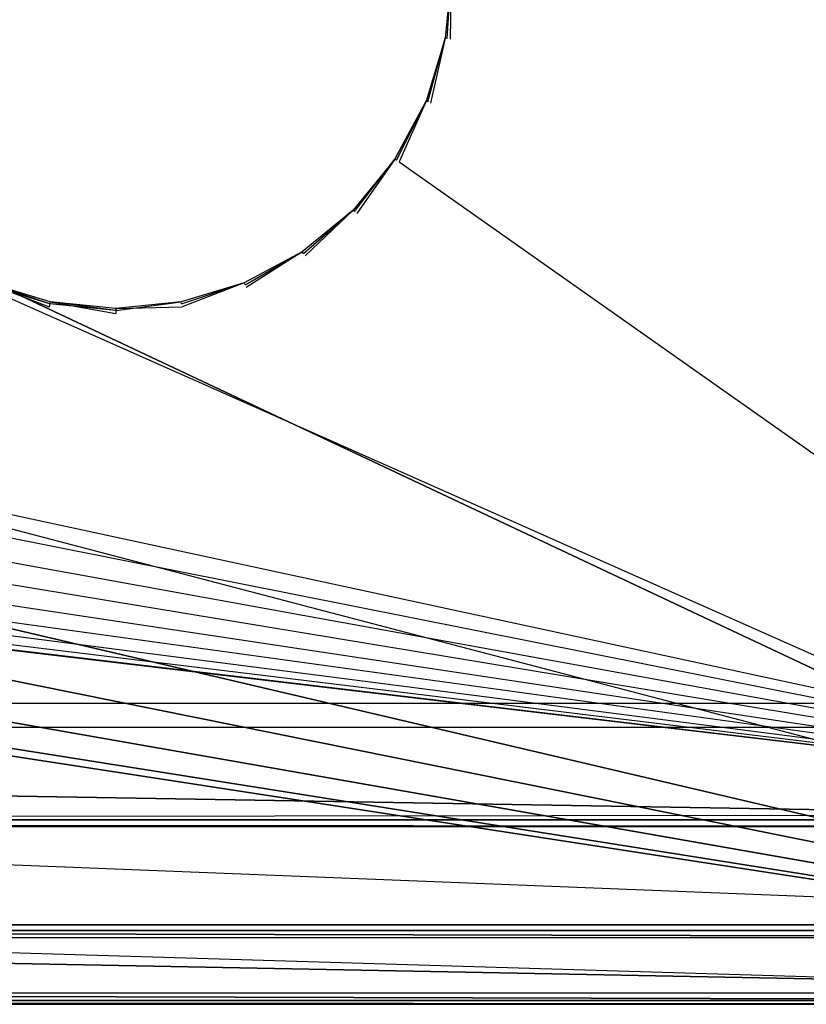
# Model space of a CAD drawing. Extents: x 0 to 1.6, y -0.5 to 0.
# Tile 14 of 23: x 1.17 to 1.39, y -0.5 to -0.23. Entities that reach past the tile are written whole.
import ezdxf

# ---------------------------------------------------------------- set-up
doc = ezdxf.new("R2010")
doc.units = 0
for name, color, linetype in [('L0_FRONT_LEGATO_S2S2_X_3400__Y_', 7, 'CONTINUOUS'), ('L12_KORPUS_LEGATO_BO_X_15620__Y', 7, 'CONTINUOUS'), ('L14_KORPUS_LEGATO_3_N_B14600___', 7, 'CONTINUOUS'), ('L17_KORPUS_LEGATO_0_N_B14600___', 7, 'CONTINUOUS'), ('L5_DRAWERBOX_LEGATO_REL_3_X_688', 7, 'CONTINUOUS'), ('L9_PLATTE_LEGATO_N_B14600__0___', 7, 'CONTINUOUS')]:
    doc.layers.add(name, color=color, linetype=linetype)

msp = doc.modelspace()

# ---------------------------------------------------------------- linework, layer by layer
at = {"layer": 'L0_FRONT_LEGATO_S2S2_X_3400__Y_', "color": 8}
for points, invisible_edges in [([(1.596, -0.482, 0.34), (0.804, -0.48, 0.34), (0.804, -0.482, 0.34), (1.596, -0.482, 0.34)], 13), ([(0.804, -0.48, 0.34), (1.596, -0.482, 0.34), (1.596, -0.48, 0.34), (0.804, -0.48, 0.34)], 14), ([(0.804, -0.48), (1.596, -0.482), (0.804, -0.482), (0.804, -0.48)], 13), ([(1.596, -0.482), (0.804, -0.48), (1.596, -0.48), (1.596, -0.482)], 14), ([(0.804, -0.48, 0.002), (1.596, -0.48, 0.338), (1.596, -0.48, 0.002), (0.804, -0.48, 0.002)], 13), ([(1.596, -0.48, 0.338), (0.804, -0.48, 0.002), (0.804, -0.48, 0.338), (1.596, -0.48, 0.338)], 14), ([(0.804, -0.48, 0.338), (1.596, -0.48, 0.34), (1.596, -0.48, 0.338), (0.804, -0.48, 0.338)], 13), ([(1.596, -0.48, 0.34), (0.804, -0.48, 0.338), (0.804, -0.48, 0.34), (1.596, -0.48, 0.34)], 14), ([(0.804, -0.48), (1.596, -0.48, 0.002), (1.596, -0.48), (0.804, -0.48)], 13), ([(1.596, -0.48, 0.002), (0.804, -0.48), (0.804, -0.48, 0.002), (1.596, -0.48, 0.002)], 14), ([(0.804, -0.482), (1.596, -0.497), (0.804, -0.497), (0.804, -0.482)], 13), ([(1.596, -0.497), (0.804, -0.482), (1.596, -0.482), (1.596, -0.497)], 14), ([(1.596, -0.497, 0.34), (0.804, -0.482, 0.34), (0.804, -0.497, 0.34), (1.596, -0.497, 0.34)], 13), ([(0.804, -0.482, 0.34), (1.596, -0.497, 0.34), (1.596, -0.482, 0.34), (0.804, -0.482, 0.34)], 14), ([(0.804, -0.497), (1.596, -0.499), (0.804, -0.499), (0.804, -0.497)], 13), ([(1.596, -0.499), (0.804, -0.497), (1.596, -0.497), (1.596, -0.499)], 14), ([(1.596, -0.499, 0.34), (0.804, -0.497, 0.34), (0.804, -0.499, 0.34), (1.596, -0.499, 0.34)], 13), ([(0.804, -0.497, 0.34), (1.596, -0.499, 0.34), (1.596, -0.497, 0.34), (0.804, -0.497, 0.34)], 14), ([(1.596, -0.499, 0.338), (0.804, -0.499, 0.002), (1.596, -0.499, 0.002), (1.596, -0.499, 0.338)], 13), ([(0.804, -0.499, 0.002), (1.596, -0.499, 0.338), (0.804, -0.499, 0.338), (0.804, -0.499, 0.002)], 14), ([(1.596, -0.499, 0.002), (0.804, -0.499), (1.596, -0.499), (1.596, -0.499, 0.002)], 13), ([(0.804, -0.499), (1.596, -0.499, 0.002), (0.804, -0.499, 0.002), (0.804, -0.499)], 14), ([(1.596, -0.499, 0.34), (0.804, -0.499, 0.338), (1.596, -0.499, 0.338), (1.596, -0.499, 0.34)], 13), ([(0.804, -0.499, 0.338), (1.596, -0.499, 0.34), (0.804, -0.499, 0.34), (0.804, -0.499, 0.338)], 14)]:
    msp.add_3dface(points, dxfattribs=dict(at, invisible_edges=invisible_edges))
at = {"layer": 'L12_KORPUS_LEGATO_BO_X_15620__Y', "color": 8}
for points, invisible_edges in [([(1.581, -0.4785, 0.02), (0.019, -0.069, 0.02), (0.019, -0.4785, 0.02), (1.581, -0.4785, 0.02)], 13), ([(0.019, -0.069, 0.02), (1.581, -0.4785, 0.02), (1.581, -0.069, 0.02), (0.019, -0.069, 0.02)], 14), ([(1.581, -0.069, 0.001), (0.019, -0.4785, 0.001), (0.019, -0.069, 0.001), (1.581, -0.069, 0.001)], 13), ([(0.019, -0.4785, 0.001), (1.581, -0.069, 0.001), (1.581, -0.4785, 0.001), (0.019, -0.4785, 0.001)], 14), ([(1.581, -0.4785, 0.02), (0.019, -0.4785, 0.001), (1.581, -0.4785, 0.001), (1.581, -0.4785, 0.02)], 13), ([(0.019, -0.4785, 0.001), (1.581, -0.4785, 0.02), (0.019, -0.4785, 0.02), (0.019, -0.4785, 0.001)], 14)]:
    msp.add_3dface(points, dxfattribs=dict(at, invisible_edges=invisible_edges))
at = {"layer": 'L14_KORPUS_LEGATO_3_N_B14600___', "color": 8}
for points, invisible_edges in [([(0.019, -0.4785, 0.313), (0.079, -0.4185, 0.313), (1.581, -0.4785, 0.313), (0.019, -0.4785, 0.313)], 10), ([(1.581, -0.4785, 0.332), (0.079, -0.4185, 0.332), (0.019, -0.4785, 0.332), (1.581, -0.4785, 0.332)], 13), ([(1.581, -0.4785, 0.313), (0.079, -0.4185, 0.313), (1.521, -0.4185, 0.313), (1.581, -0.4785, 0.313)], 15), ([(0.079, -0.4185, 0.332), (1.521, -0.4185, 0.313), (0.079, -0.4185, 0.313), (0.079, -0.4185, 0.332)], 13), ([(1.521, -0.4185, 0.313), (0.079, -0.4185, 0.332), (1.521, -0.4185, 0.332), (1.521, -0.4185, 0.313)], 14), ([(0.079, -0.4185, 0.332), (1.581, -0.4785, 0.332), (1.521, -0.4185, 0.332), (0.079, -0.4185, 0.332)], 14), ([(1.581, -0.4785, 0.332), (0.019, -0.4785, 0.313), (1.581, -0.4785, 0.313), (1.581, -0.4785, 0.332)], 13), ([(0.019, -0.4785, 0.313), (1.581, -0.4785, 0.332), (0.019, -0.4785, 0.332), (0.019, -0.4785, 0.313)], 14)]:
    msp.add_3dface(points, dxfattribs=dict(at, invisible_edges=invisible_edges))
at = {"layer": 'L17_KORPUS_LEGATO_0_N_B14600___', "color": 8}
for points, invisible_edges in [([(0.075, -0.425, 0.332), (1.55, -0.45, 0.332), (0.05, -0.45, 0.332), (0.075, -0.425, 0.332)], 13), ([(1.55, -0.45, 0.342), (0.075, -0.425, 0.342), (0.05, -0.45, 0.342), (1.55, -0.45, 0.342)], 13), ([(1.55, -0.45, 0.332), (0.075, -0.425, 0.332), (1.525, -0.425, 0.332), (1.55, -0.45, 0.332)], 14), ([(0.075, -0.425, 0.342), (1.55, -0.45, 0.342), (1.525, -0.425, 0.342), (0.075, -0.425, 0.342)], 14), ([(0.075, -0.425, 0.342), (1.525, -0.425, 0.332), (0.075, -0.425, 0.332), (0.075, -0.425, 0.342)], 13), ([(1.525, -0.425, 0.332), (0.075, -0.425, 0.342), (1.525, -0.425, 0.342), (1.525, -0.425, 0.332)], 14), ([(1.55, -0.45, 0.342), (0.05, -0.45, 0.332), (1.55, -0.45, 0.332), (1.55, -0.45, 0.342)], 13), ([(0.05, -0.45, 0.332), (1.55, -0.45, 0.342), (0.05, -0.45, 0.342), (0.05, -0.45, 0.332)], 14)]:
    msp.add_3dface(points, dxfattribs=dict(at, invisible_edges=invisible_edges))
at = {"layer": 'L5_DRAWERBOX_LEGATO_REL_3_X_688', "color": 8}
for points, invisible_edges in [([(1.539515, -0.48, 0.048), (0.850985, -0.156, 0.048), (0.850985, -0.48, 0.048), (1.539515, -0.48, 0.048)], 13), ([(0.850985, -0.156, 0.048), (1.539515, -0.48, 0.048), (1.539515, -0.156, 0.048), (0.850985, -0.156, 0.048)], 14), ([(0.850985, -0.156, 0.032), (1.539515, -0.48, 0.032), (0.850985, -0.48, 0.032), (0.850985, -0.156, 0.032)], 13), ([(1.539515, -0.48, 0.032), (0.850985, -0.156, 0.032), (1.539515, -0.156, 0.032), (1.539515, -0.48, 0.032)], 14), ([(1.539515, -0.48, 0.048), (0.850985, -0.48, 0.032), (1.539515, -0.48, 0.032), (1.539515, -0.48, 0.048)], 13), ([(0.850985, -0.48, 0.032), (1.539515, -0.48, 0.048), (0.850985, -0.48, 0.048), (0.850985, -0.48, 0.032)], 14)]:
    msp.add_3dface(points, dxfattribs=dict(at, invisible_edges=invisible_edges))
at = {"layer": 'L9_PLATTE_LEGATO_N_B14600__0___', "color": 8}
for points, invisible_edges in [([(1.548577, -0.448631, 0.342), (0.490052, -0.238437, 0.342), (0.491817, -0.220523, 0.342), (1.548577, -0.448631, 0.342)], 10), ([(0.490634, -0.238552, 0.38), (1.598322, -0.498375, 0.38), (0.492409, -0.220523, 0.38), (0.490634, -0.238552, 0.38)], 10), ([(1.548577, -0.448631, 0.342), (0.491817, -0.220523, 0.342), (1.164945, -0.305054, 0.342), (1.548577, -0.448631, 0.342)], 13), ([(0.492409, -0.220523, 0.38), (1.598322, -0.498375, 0.38), (1.164635, -0.305801, 0.38), (0.492409, -0.220523, 0.38)], 13), ([(1.289159, -0.238266, 0.38), (1.290907, -0.220523, 0.379138), (1.289159, -0.238266, 0.379138), (1.289159, -0.238266, 0.38)], 13), ([(1.290907, -0.220523, 0.379138), (1.289159, -0.238266, 0.38), (1.290907, -0.220523, 0.38), (1.290907, -0.220523, 0.379138)], 14), ([(1.289159, -0.238266, 0.342861), (1.290907, -0.220523, 0.342), (1.289159, -0.238266, 0.342), (1.289159, -0.238266, 0.342861)], 13), ([(1.290907, -0.220523, 0.342), (1.289159, -0.238266, 0.342861), (1.290907, -0.220523, 0.342861), (1.290907, -0.220523, 0.342)], 14), ([(1.289159, -0.238266, 0.379138), (1.290907, -0.220523, 0.342861), (1.289159, -0.238266, 0.342861), (1.289159, -0.238266, 0.379138)], 13), ([(1.290907, -0.220523, 0.342861), (1.289159, -0.238266, 0.379138), (1.290907, -0.220523, 0.379138), (1.290907, -0.220523, 0.342861)], 14), ([(1.29049, -0.23853, 0.38), (1.290907, -0.220523, 0.38), (1.289159, -0.238266, 0.38), (1.29049, -0.23853, 0.38)], 13), ([(1.290907, -0.220523, 0.342), (1.289697, -0.238373, 0.342), (1.289159, -0.238266, 0.342), (1.290907, -0.220523, 0.342)], 13), ([(1.548577, -0.448631, 0.342), (1.289697, -0.238373, 0.342), (1.291455, -0.220523, 0.342), (1.548577, -0.448631, 0.342)], 15), ([(1.289697, -0.238373, 0.342), (1.290907, -0.220523, 0.342), (1.291455, -0.220523, 0.342), (1.289697, -0.238373, 0.342)], 14), ([(1.29049, -0.23853, 0.38), (1.598322, -0.498375, 0.38), (1.292263, -0.220523, 0.38), (1.29049, -0.23853, 0.38)], 15), ([(1.290907, -0.220523, 0.38), (1.29049, -0.23853, 0.38), (1.292263, -0.220523, 0.38), (1.290907, -0.220523, 0.38)], 14), ([(1.548577, -0.448631, 0.342), (1.291455, -0.220523, 0.342), (1.548577, -0.220523, 0.342), (1.548577, -0.448631, 0.342)], 15), ([(1.292263, -0.220523, 0.38), (1.598322, -0.498375, 0.38), (1.598322, -0.220523, 0.38), (1.292263, -0.220523, 0.38)], 15), ([(1.548577, -0.448631, 0.342), (0.484827, -0.255662, 0.342), (0.490052, -0.238437, 0.342), (1.548577, -0.448631, 0.342)], 13), ([(0.485374, -0.255889, 0.38), (1.598322, -0.498375, 0.38), (0.490634, -0.238552, 0.38), (0.485374, -0.255889, 0.38)], 13), ([(1.283984, -0.255327, 0.38), (1.289159, -0.238266, 0.379138), (1.283984, -0.255327, 0.379138), (1.283984, -0.255327, 0.38)], 13), ([(1.289159, -0.238266, 0.379138), (1.283984, -0.255327, 0.38), (1.289159, -0.238266, 0.38), (1.289159, -0.238266, 0.379138)], 14), ([(1.283984, -0.255327, 0.342861), (1.289159, -0.238266, 0.342), (1.283984, -0.255327, 0.342), (1.283984, -0.255327, 0.342861)], 13), ([(1.289159, -0.238266, 0.342), (1.283984, -0.255327, 0.342861), (1.289159, -0.238266, 0.342861), (1.289159, -0.238266, 0.342)], 14), ([(1.283984, -0.255327, 0.379138), (1.289159, -0.238266, 0.342861), (1.283984, -0.255327, 0.342861), (1.283984, -0.255327, 0.379138)], 13), ([(1.289159, -0.238266, 0.342861), (1.283984, -0.255327, 0.379138), (1.289159, -0.238266, 0.379138), (1.289159, -0.238266, 0.342861)], 14), ([(1.285237, -0.255846, 0.38), (1.289159, -0.238266, 0.38), (1.283984, -0.255327, 0.38), (1.285237, -0.255846, 0.38)], 13), ([(1.289159, -0.238266, 0.342), (1.28449, -0.255537, 0.342), (1.283984, -0.255327, 0.342), (1.289159, -0.238266, 0.342)], 13), ([(1.28449, -0.255537, 0.342), (1.289159, -0.238266, 0.342), (1.289697, -0.238373, 0.342), (1.28449, -0.255537, 0.342)], 14), ([(1.548577, -0.448631, 0.342), (1.28449, -0.255537, 0.342), (1.289697, -0.238373, 0.342), (1.548577, -0.448631, 0.342)], 15), ([(1.289159, -0.238266, 0.38), (1.285237, -0.255846, 0.38), (1.29049, -0.23853, 0.38), (1.289159, -0.238266, 0.38)], 14), ([(1.285237, -0.255846, 0.38), (1.598322, -0.498375, 0.38), (1.29049, -0.23853, 0.38), (1.285237, -0.255846, 0.38)], 15), ([(1.548577, -0.448631, 0.342), (0.476342, -0.271537, 0.342), (0.484827, -0.255662, 0.342), (1.548577, -0.448631, 0.342)], 10), ([(0.476834, -0.271866, 0.38), (1.598322, -0.498375, 0.38), (0.485374, -0.255889, 0.38), (0.476834, -0.271866, 0.38)], 10), ([(1.275579, -0.271051, 0.38), (1.283984, -0.255327, 0.379138), (1.275579, -0.271051, 0.379138), (1.275579, -0.271051, 0.38)], 13), ([(1.283984, -0.255327, 0.379138), (1.275579, -0.271051, 0.38), (1.283984, -0.255327, 0.38), (1.283984, -0.255327, 0.379138)], 14), ([(1.283984, -0.255327, 0.342861), (1.275579, -0.271051, 0.342), (1.275579, -0.271051, 0.342861), (1.283984, -0.255327, 0.342861)], 13), ([(1.275579, -0.271051, 0.342), (1.283984, -0.255327, 0.342861), (1.283984, -0.255327, 0.342), (1.275579, -0.271051, 0.342)], 14), ([(1.275579, -0.271051, 0.379138), (1.283984, -0.255327, 0.342861), (1.275579, -0.271051, 0.342861), (1.275579, -0.271051, 0.379138)], 13), ([(1.283984, -0.255327, 0.342861), (1.275579, -0.271051, 0.379138), (1.283984, -0.255327, 0.379138), (1.283984, -0.255327, 0.342861)], 14), ([(1.276707, -0.271804, 0.38), (1.283984, -0.255327, 0.38), (1.275579, -0.271051, 0.38), (1.276707, -0.271804, 0.38)], 13), ([(1.283984, -0.255327, 0.342), (1.276035, -0.271355, 0.342), (1.275579, -0.271051, 0.342), (1.283984, -0.255327, 0.342)], 13), ([(1.276035, -0.271355, 0.342), (1.283984, -0.255327, 0.342), (1.28449, -0.255537, 0.342), (1.276035, -0.271355, 0.342)], 14), ([(1.548577, -0.448631, 0.342), (1.276035, -0.271355, 0.342), (1.28449, -0.255537, 0.342), (1.548577, -0.448631, 0.342)], 15), ([(1.283984, -0.255327, 0.38), (1.276707, -0.271804, 0.38), (1.285237, -0.255846, 0.38), (1.283984, -0.255327, 0.38)], 14), ([(1.276707, -0.271804, 0.38), (1.598322, -0.498375, 0.38), (1.285237, -0.255846, 0.38), (1.276707, -0.271804, 0.38)], 14), ([(1.548577, -0.448631, 0.342), (0.464923, -0.285452, 0.342), (0.476342, -0.271537, 0.342), (1.548577, -0.448631, 0.342)], 13), ([(0.465341, -0.28587, 0.38), (1.598322, -0.498375, 0.38), (0.476834, -0.271866, 0.38), (0.465341, -0.28587, 0.38)], 13), ([(1.264269, -0.284833, 0.38), (1.275579, -0.271051, 0.379138), (1.264269, -0.284833, 0.379138), (1.264269, -0.284833, 0.38)], 13), ([(1.275579, -0.271051, 0.379138), (1.264269, -0.284833, 0.38), (1.275579, -0.271051, 0.38), (1.275579, -0.271051, 0.379138)], 14), ([(1.264269, -0.284833, 0.342861), (1.275579, -0.271051, 0.342), (1.264269, -0.284833, 0.342), (1.264269, -0.284833, 0.342861)], 13), ([(1.275579, -0.271051, 0.342), (1.264269, -0.284833, 0.342861), (1.275579, -0.271051, 0.342861), (1.275579, -0.271051, 0.342)], 14), ([(1.264269, -0.284833, 0.379138), (1.275579, -0.271051, 0.342861), (1.264269, -0.284833, 0.342861), (1.264269, -0.284833, 0.379138)], 13), ([(1.275579, -0.271051, 0.342861), (1.264269, -0.284833, 0.379138), (1.275579, -0.271051, 0.379138), (1.275579, -0.271051, 0.342861)], 14), ([(1.265228, -0.285792, 0.38), (1.275579, -0.271051, 0.38), (1.264269, -0.284833, 0.38), (1.265228, -0.285792, 0.38)], 13), ([(1.275579, -0.271051, 0.342), (1.264656, -0.28522, 0.342), (1.264269, -0.284833, 0.342), (1.275579, -0.271051, 0.342)], 13), ([(1.264656, -0.28522, 0.342), (1.275579, -0.271051, 0.342), (1.276035, -0.271355, 0.342), (1.264656, -0.28522, 0.342)], 14), ([(1.548577, -0.448631, 0.342), (1.264656, -0.28522, 0.342), (1.276035, -0.271355, 0.342), (1.548577, -0.448631, 0.342)], 15), ([(1.275579, -0.271051, 0.38), (1.265228, -0.285792, 0.38), (1.276707, -0.271804, 0.38), (1.275579, -0.271051, 0.38)], 14), ([(1.265228, -0.285792, 0.38), (1.598322, -0.498375, 0.38), (1.276707, -0.271804, 0.38), (1.265228, -0.285792, 0.38)], 15), ([(1.250487, -0.296143, 0.379138), (1.264269, -0.284833, 0.38), (1.264269, -0.284833, 0.379138), (1.250487, -0.296143, 0.379138)], 13), ([(1.264269, -0.284833, 0.38), (1.250487, -0.296143, 0.379138), (1.250487, -0.296143, 0.38), (1.264269, -0.284833, 0.38)], 14), ([(1.250487, -0.296143, 0.342), (1.264269, -0.284833, 0.342861), (1.264269, -0.284833, 0.342), (1.250487, -0.296143, 0.342)], 13), ([(1.264269, -0.284833, 0.342861), (1.250487, -0.296143, 0.342), (1.250487, -0.296143, 0.342861), (1.264269, -0.284833, 0.342861)], 14), ([(1.250487, -0.296143, 0.342861), (1.264269, -0.284833, 0.379138), (1.264269, -0.284833, 0.342861), (1.250487, -0.296143, 0.342861)], 13), ([(1.264269, -0.284833, 0.379138), (1.250487, -0.296143, 0.342861), (1.250487, -0.296143, 0.379138), (1.264269, -0.284833, 0.379138)], 14), ([(1.25124, -0.297271, 0.38), (1.264269, -0.284833, 0.38), (1.250487, -0.296143, 0.38), (1.25124, -0.297271, 0.38)], 13), ([(1.264269, -0.284833, 0.342), (1.250791, -0.296599, 0.342), (1.250487, -0.296143, 0.342), (1.264269, -0.284833, 0.342)], 13), ([(1.250791, -0.296599, 0.342), (1.264269, -0.284833, 0.342), (1.264656, -0.28522, 0.342), (1.250791, -0.296599, 0.342)], 14), ([(1.548577, -0.448631, 0.342), (1.250791, -0.296599, 0.342), (1.264656, -0.28522, 0.342), (1.548577, -0.448631, 0.342)], 15), ([(1.264269, -0.284833, 0.38), (1.25124, -0.297271, 0.38), (1.265228, -0.285792, 0.38), (1.264269, -0.284833, 0.38)], 14), ([(1.548577, -0.448631, 0.342), (0.451008, -0.296871, 0.342), (0.464923, -0.285452, 0.342), (1.548577, -0.448631, 0.342)], 10), ([(0.451337, -0.297364, 0.38), (1.598322, -0.498375, 0.38), (0.465341, -0.28587, 0.38), (0.451337, -0.297364, 0.38)], 10), ([(1.25124, -0.297271, 0.38), (1.598322, -0.498375, 0.38), (1.265228, -0.285792, 0.38), (1.25124, -0.297271, 0.38)], 15), ([(1.548577, -0.448631, 0.342), (0.435133, -0.305356, 0.342), (0.451008, -0.296871, 0.342), (1.548577, -0.448631, 0.342)], 13), ([(0.43536, -0.305904, 0.38), (1.598322, -0.498375, 0.38), (0.451337, -0.297364, 0.38), (0.43536, -0.305904, 0.38)], 13), ([(1.234763, -0.304548, 0.38), (1.250487, -0.296143, 0.379138), (1.234763, -0.304548, 0.379138), (1.234763, -0.304548, 0.38)], 13), ([(1.250487, -0.296143, 0.379138), (1.234763, -0.304548, 0.38), (1.250487, -0.296143, 0.38), (1.250487, -0.296143, 0.379138)], 14), ([(1.234763, -0.304548, 0.342), (1.250487, -0.296143, 0.342861), (1.250487, -0.296143, 0.342), (1.234763, -0.304548, 0.342)], 13), ([(1.250487, -0.296143, 0.342861), (1.234763, -0.304548, 0.342), (1.234763, -0.304548, 0.342861), (1.250487, -0.296143, 0.342861)], 14), ([(1.234763, -0.304548, 0.379138), (1.250487, -0.296143, 0.342861), (1.234763, -0.304548, 0.342861), (1.234763, -0.304548, 0.379138)], 13), ([(1.250487, -0.296143, 0.342861), (1.234763, -0.304548, 0.379138), (1.250487, -0.296143, 0.379138), (1.250487, -0.296143, 0.342861)], 14), ([(1.235282, -0.305801, 0.38), (1.250487, -0.296143, 0.38), (1.234763, -0.304548, 0.38), (1.235282, -0.305801, 0.38)], 13), ([(1.250487, -0.296143, 0.342), (1.234973, -0.305054, 0.342), (1.234763, -0.304548, 0.342), (1.250487, -0.296143, 0.342)], 13), ([(1.234973, -0.305054, 0.342), (1.250487, -0.296143, 0.342), (1.250791, -0.296599, 0.342), (1.234973, -0.305054, 0.342)], 14), ([(1.548577, -0.448631, 0.342), (1.234973, -0.305054, 0.342), (1.250791, -0.296599, 0.342), (1.548577, -0.448631, 0.342)], 15), ([(1.250487, -0.296143, 0.38), (1.235282, -0.305801, 0.38), (1.25124, -0.297271, 0.38), (1.250487, -0.296143, 0.38)], 14), ([(1.235282, -0.305801, 0.38), (1.598322, -0.498375, 0.38), (1.25124, -0.297271, 0.38), (1.235282, -0.305801, 0.38)], 15), ([(1.548577, -0.448631, 0.342), (0.417908, -0.310582, 0.342), (0.435133, -0.305356, 0.342), (1.548577, -0.448631, 0.342)], 10), ([(0.418023, -0.311163, 0.38), (1.598322, -0.498375, 0.38), (0.43536, -0.305904, 0.38), (0.418023, -0.311163, 0.38)], 10), ([(1.181951, -0.311054, 0.38), (1.165154, -0.304548, 0.38), (1.164635, -0.305801, 0.38), (1.181951, -0.311054, 0.38)], 13), ([(1.164635, -0.305801, 0.38), (1.598322, -0.498375, 0.38), (1.181951, -0.311054, 0.38), (1.164635, -0.305801, 0.38)], 15), ([(1.165154, -0.304548, 0.342), (1.182109, -0.310261, 0.342), (1.164945, -0.305054, 0.342), (1.165154, -0.304548, 0.342)], 13), ([(1.548577, -0.448631, 0.342), (1.164945, -0.305054, 0.342), (1.182109, -0.310261, 0.342), (1.548577, -0.448631, 0.342)], 15), ([(1.165154, -0.304548, 0.38), (1.182216, -0.309723, 0.379138), (1.165154, -0.304548, 0.379138), (1.165154, -0.304548, 0.38)], 13), ([(1.182216, -0.309723, 0.379138), (1.165154, -0.304548, 0.38), (1.182216, -0.309723, 0.38), (1.182216, -0.309723, 0.379138)], 14), ([(1.165154, -0.304548, 0.342861), (1.182216, -0.309723, 0.342), (1.165154, -0.304548, 0.342), (1.165154, -0.304548, 0.342861)], 13), ([(1.182216, -0.309723, 0.342), (1.165154, -0.304548, 0.342861), (1.182216, -0.309723, 0.342861), (1.182216, -0.309723, 0.342)], 14), ([(1.165154, -0.304548, 0.379138), (1.182216, -0.309723, 0.342861), (1.165154, -0.304548, 0.342861), (1.165154, -0.304548, 0.379138)], 13), ([(1.182216, -0.309723, 0.342861), (1.165154, -0.304548, 0.379138), (1.182216, -0.309723, 0.379138), (1.182216, -0.309723, 0.342861)], 14), ([(1.165154, -0.304548, 0.38), (1.181951, -0.311054, 0.38), (1.182216, -0.309723, 0.38), (1.165154, -0.304548, 0.38)], 14), ([(1.182109, -0.310261, 0.342), (1.165154, -0.304548, 0.342), (1.182216, -0.309723, 0.342), (1.182109, -0.310261, 0.342)], 14), ([(1.217702, -0.309723, 0.379138), (1.234763, -0.304548, 0.38), (1.234763, -0.304548, 0.379138), (1.217702, -0.309723, 0.379138)], 13), ([(1.234763, -0.304548, 0.38), (1.217702, -0.309723, 0.379138), (1.217702, -0.309723, 0.38), (1.234763, -0.304548, 0.38)], 14), ([(1.217702, -0.309723, 0.342), (1.234763, -0.304548, 0.342861), (1.234763, -0.304548, 0.342), (1.217702, -0.309723, 0.342)], 13), ([(1.234763, -0.304548, 0.342861), (1.217702, -0.309723, 0.342), (1.217702, -0.309723, 0.342861), (1.234763, -0.304548, 0.342861)], 14), ([(1.217702, -0.309723, 0.342861), (1.234763, -0.304548, 0.379138), (1.234763, -0.304548, 0.342861), (1.217702, -0.309723, 0.342861)], 13), ([(1.234763, -0.304548, 0.379138), (1.217702, -0.309723, 0.342861), (1.217702, -0.309723, 0.379138), (1.234763, -0.304548, 0.379138)], 14), ([(1.217966, -0.311054, 0.38), (1.234763, -0.304548, 0.38), (1.217702, -0.309723, 0.38), (1.217966, -0.311054, 0.38)], 13), ([(1.234763, -0.304548, 0.342), (1.217809, -0.310261, 0.342), (1.217702, -0.309723, 0.342), (1.234763, -0.304548, 0.342)], 13), ([(1.217809, -0.310261, 0.342), (1.234763, -0.304548, 0.342), (1.234973, -0.305054, 0.342), (1.217809, -0.310261, 0.342)], 14), ([(1.548577, -0.448631, 0.342), (1.217809, -0.310261, 0.342), (1.234973, -0.305054, 0.342), (1.548577, -0.448631, 0.342)], 15), ([(1.234763, -0.304548, 0.38), (1.217966, -0.311054, 0.38), (1.235282, -0.305801, 0.38), (1.234763, -0.304548, 0.38)], 14), ([(1.217966, -0.311054, 0.38), (1.598322, -0.498375, 0.38), (1.235282, -0.305801, 0.38), (1.217966, -0.311054, 0.38)], 15), ([(0.381964, -0.311163, 0.38), (0.00192, -0.498375, 0.38), (1.598322, -0.498375, 0.38), (0.381964, -0.311163, 0.38)], 10), ([(0.051665, -0.448631, 0.342), (0.38208, -0.310582, 0.342), (1.548577, -0.448631, 0.342), (0.051665, -0.448631, 0.342)], 13), ([(0.381964, -0.311163, 0.38), (1.598322, -0.498375, 0.38), (0.399994, -0.312938, 0.38), (0.381964, -0.311163, 0.38)], 10), ([(1.548577, -0.448631, 0.342), (0.38208, -0.310582, 0.342), (0.399994, -0.312346, 0.342), (1.548577, -0.448631, 0.342)], 10), ([(1.548577, -0.448631, 0.342), (0.399994, -0.312346, 0.342), (0.417908, -0.310582, 0.342), (1.548577, -0.448631, 0.342)], 13), ([(0.399994, -0.312938, 0.38), (1.598322, -0.498375, 0.38), (0.418023, -0.311163, 0.38), (0.399994, -0.312938, 0.38)], 13), ([(1.199959, -0.312827, 0.38), (1.182216, -0.309723, 0.38), (1.181951, -0.311054, 0.38), (1.199959, -0.312827, 0.38)], 13), ([(1.181951, -0.311054, 0.38), (1.598322, -0.498375, 0.38), (1.199959, -0.312827, 0.38), (1.181951, -0.311054, 0.38)], 15), ([(1.182216, -0.309723, 0.342), (1.199959, -0.312019, 0.342), (1.182109, -0.310261, 0.342), (1.182216, -0.309723, 0.342)], 13), ([(1.548577, -0.448631, 0.342), (1.182109, -0.310261, 0.342), (1.199959, -0.312019, 0.342), (1.548577, -0.448631, 0.342)], 15), ([(1.182216, -0.309723, 0.38), (1.199959, -0.311471, 0.379138), (1.182216, -0.309723, 0.379138), (1.182216, -0.309723, 0.38)], 13), ([(1.199959, -0.311471, 0.379138), (1.182216, -0.309723, 0.38), (1.199959, -0.311471, 0.38), (1.199959, -0.311471, 0.379138)], 14), ([(1.182216, -0.309723, 0.342861), (1.199959, -0.311471, 0.342), (1.182216, -0.309723, 0.342), (1.182216, -0.309723, 0.342861)], 13), ([(1.199959, -0.311471, 0.342), (1.182216, -0.309723, 0.342861), (1.199959, -0.311471, 0.342861), (1.199959, -0.311471, 0.342)], 14), ([(1.182216, -0.309723, 0.379138), (1.199959, -0.311471, 0.342861), (1.182216, -0.309723, 0.342861), (1.182216, -0.309723, 0.379138)], 13), ([(1.199959, -0.311471, 0.342861), (1.182216, -0.309723, 0.379138), (1.199959, -0.311471, 0.379138), (1.199959, -0.311471, 0.342861)], 14), ([(1.182216, -0.309723, 0.38), (1.199959, -0.312827, 0.38), (1.199959, -0.311471, 0.38), (1.182216, -0.309723, 0.38)], 14), ([(1.199959, -0.312019, 0.342), (1.182216, -0.309723, 0.342), (1.199959, -0.311471, 0.342), (1.199959, -0.312019, 0.342)], 14), ([(1.199959, -0.311471, 0.379138), (1.217702, -0.309723, 0.38), (1.217702, -0.309723, 0.379138), (1.199959, -0.311471, 0.379138)], 13), ([(1.217702, -0.309723, 0.38), (1.199959, -0.311471, 0.379138), (1.199959, -0.311471, 0.38), (1.217702, -0.309723, 0.38)], 14), ([(1.199959, -0.311471, 0.342), (1.217702, -0.309723, 0.342861), (1.217702, -0.309723, 0.342), (1.199959, -0.311471, 0.342)], 13), ([(1.217702, -0.309723, 0.342861), (1.199959, -0.311471, 0.342), (1.199959, -0.311471, 0.342861), (1.217702, -0.309723, 0.342861)], 14), ([(1.199959, -0.311471, 0.342861), (1.217702, -0.309723, 0.379138), (1.217702, -0.309723, 0.342861), (1.199959, -0.311471, 0.342861)], 13), ([(1.217702, -0.309723, 0.379138), (1.199959, -0.311471, 0.342861), (1.199959, -0.311471, 0.379138), (1.217702, -0.309723, 0.379138)], 14), ([(1.199959, -0.311471, 0.38), (1.217966, -0.311054, 0.38), (1.217702, -0.309723, 0.38), (1.199959, -0.311471, 0.38)], 14), ([(1.217702, -0.309723, 0.342), (1.199959, -0.312019, 0.342), (1.199959, -0.311471, 0.342), (1.217702, -0.309723, 0.342)], 13), ([(1.199959, -0.312019, 0.342), (1.217702, -0.309723, 0.342), (1.217809, -0.310261, 0.342), (1.199959, -0.312019, 0.342)], 14), ([(1.548577, -0.448631, 0.342), (1.199959, -0.312019, 0.342), (1.217809, -0.310261, 0.342), (1.548577, -0.448631, 0.342)], 15), ([(1.199959, -0.312827, 0.38), (1.598322, -0.498375, 0.38), (1.217966, -0.311054, 0.38), (1.199959, -0.312827, 0.38)], 15), ([(1.217966, -0.311054, 0.38), (1.199959, -0.311471, 0.38), (1.199959, -0.312827, 0.38), (1.217966, -0.311054, 0.38)], 13), ([(0.051665, -0.450256, 0.342), (1.550281, -0.451959, 0.343069), (0.049961, -0.451959, 0.343069), (0.051665, -0.450256, 0.342)], 13), ([(1.548577, -0.448631, 0.342), (0.051665, -0.450256, 0.342), (0.051665, -0.448631, 0.342), (1.548577, -0.448631, 0.342)], 13), ([(0.051665, -0.450256, 0.342), (1.548577, -0.448631, 0.342), (1.548577, -0.450256, 0.342), (0.051665, -0.450256, 0.342)], 14), ([(1.550281, -0.451959, 0.343069), (0.051665, -0.450256, 0.342), (1.548577, -0.450256, 0.342), (1.550281, -0.451959, 0.343069)], 14), ([(0.049961, -0.451959, 0.343069), (1.597308, -0.498987, 0.372564), (0.002934, -0.498987, 0.372564), (0.049961, -0.451959, 0.343069)], 13), ([(1.597308, -0.498987, 0.372564), (0.049961, -0.451959, 0.343069), (1.550281, -0.451959, 0.343069), (1.597308, -0.498987, 0.372564)], 14), ([(1.598322, -0.5, 0.38), (0.00192, -0.498375, 0.38), (0.00192, -0.5, 0.38), (1.598322, -0.5, 0.38)], 13), ([(0.00192, -0.498375, 0.38), (1.598322, -0.5, 0.38), (1.598322, -0.498375, 0.38), (0.00192, -0.498375, 0.38)], 14), ([(0.002934, -0.498987, 0.372564), (1.598322, -0.5, 0.3732), (0.00192, -0.5, 0.3732), (0.002934, -0.498987, 0.372564)], 13), ([(1.598322, -0.5, 0.378361), (0.00192, -0.5, 0.374378), (1.598322, -0.5, 0.374378), (1.598322, -0.5, 0.378361)], 13), ([(0.00192, -0.5, 0.374378), (1.598322, -0.5, 0.378361), (0.00192, -0.5, 0.378361), (0.00192, -0.5, 0.374378)], 14), ([(1.598322, -0.5, 0.38), (0.00192, -0.5, 0.378361), (1.598322, -0.5, 0.378361), (1.598322, -0.5, 0.38)], 13), ([(0.00192, -0.5, 0.378361), (1.598322, -0.5, 0.38), (0.00192, -0.5, 0.38), (0.00192, -0.5, 0.378361)], 14), ([(1.598322, -0.5, 0.374378), (0.00192, -0.5, 0.3732), (1.598322, -0.5, 0.3732), (1.598322, -0.5, 0.374378)], 13), ([(0.00192, -0.5, 0.3732), (1.598322, -0.5, 0.374378), (0.00192, -0.5, 0.374378), (0.00192, -0.5, 0.3732)], 14), ([(1.598322, -0.5, 0.3732), (0.002934, -0.498987, 0.372564), (1.597308, -0.498987, 0.372564), (1.598322, -0.5, 0.3732)], 14)]:
    msp.add_3dface(points, dxfattribs=dict(at, invisible_edges=invisible_edges))

doc.saveas('drawing.dxf')
